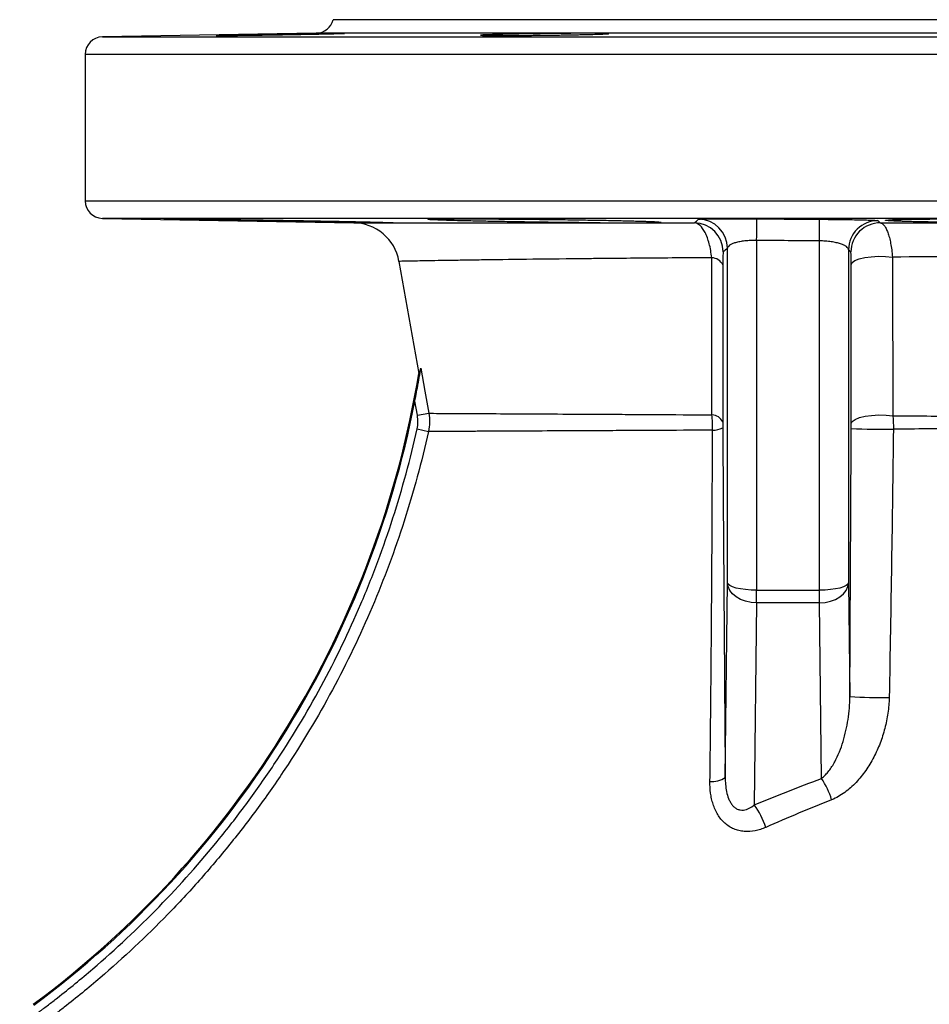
# Model space of a CAD drawing. Header units: millimetres. Extents: x 2187 to 3802, y 1656 to 3856.
# Tile 18 of 21: x 2663 to 2975, y 3518 to 3856. Entities that reach past the tile are written whole.
import ezdxf

# ---------------------------------------------------------------- set-up
doc = ezdxf.new("R2010")
doc.units = ezdxf.units.MM
doc.header["$LTSCALE"] = 2

msp = doc.modelspace()

# ---------------------------------------------------------------- linework, layer by layer
at = {"color": 7, "linetype": 'Continuous', "lineweight": 25}
for p, q in [((3410.11, 3855.61), (2770.11, 3855.61)), ((2764.37, 3851), (2691, 3849.72)), ((2685.11, 3843.72), (2685.11, 3793.51)), ((2691, 3787.51), (2777.24, 3786)), ((2915.35, 3779.96), (2915.35, 3660.09)), ((2936.87, 3660.09), (2936.87, 3779.8)), ((2905.35, 3662.63), (2905.35, 3777.27)), ((2946.86, 3776.79), (2946.86, 3662.63)), ((2799.03, 3720.02), (2798.16, 3724.91)), ((2799.03, 3720.02), (2802.95, 3720.72)), ((2798.93, 3715.33), (2802.82, 3714.46)), ((2904.57, 3595.92), (2905.35, 3662.63)), ((2946.86, 3662.63), (2947.32, 3623.62)), ((2915.35, 3660.09), (2936.87, 3660.09)), ((2915.35, 3655.75), (2915.35, 3660.09)), ((2936.87, 3655.75), (2936.87, 3660.09)), ((2915.35, 3655.75), (2914.54, 3586.48)), ((2936.87, 3655.75), (2915.35, 3655.75)), ((2937.57, 3595.55), (2936.87, 3655.75))]:
    msp.add_line(p, q, dxfattribs=at)
at = {"color": 8, "linetype": 'Continuous', "lineweight": 25}
for p, q in [((3415.84, 3851), (2764.37, 3851)), ((2691, 3849.72), (3489.21, 3849.72)), ((3083.47, 3843.72), (2685.11, 3843.72)), ((2685.11, 3793.51), (3495.11, 3793.51)), ((3489.21, 3787.51), (2691, 3787.51))]:
    msp.add_line(p, q, dxfattribs=at)
at = {"color": 7, "linetype": 'Continuous', "lineweight": 25, "flags": 128}
for points in [[(2915.35, 3779.96), (2915.36, 3781.48), (2915.37, 3782.89), (2915.39, 3784.16), (2915.4, 3785.26), (2915.41, 3786.14), (2915.42, 3786.8), (2915.42, 3787.21), (2915.43, 3787.37)], [(2936.87, 3779.8), (2936.88, 3781.32), (2936.89, 3782.73), (2936.9, 3784), (2936.91, 3785.1), (2936.92, 3785.98), (2936.93, 3786.64), (2936.93, 3787.05), (2936.94, 3787.21)], [(2947.75, 3771.63), (2948.09, 3772.36), (2949.03, 3773.03), (2950.5, 3773.61), (2952.41, 3774.08), (2954.65, 3774.39), (2957.08, 3774.53), (2959.54, 3774.49), (2961.9, 3774.27)], [(2792.72, 3772.78), (2797.24, 3747.11), (2799.5, 3734.33)], [(2800.21, 3736.14), (2801.61, 3728.26), (2802.95, 3720.72)], [(2947.78, 3717.22), (2948.14, 3717.95), (2949.09, 3718.63), (2950.58, 3719.22), (2952.52, 3719.69), (2954.78, 3720), (2957.23, 3720.13), (2959.72, 3720.08), (2962.08, 3719.85)], [(2915.35, 3660.09), (2913.42, 3660.13), (2911.56, 3660.28), (2909.85, 3660.51), (2908.34, 3660.83), (2907.1, 3661.21), (2906.16, 3661.65), (2905.57, 3662.13), (2905.35, 3662.63)], [(2915.35, 3655.75), (2913.42, 3655.9), (2911.56, 3656.29), (2909.84, 3656.93), (2908.33, 3657.79), (2907.09, 3658.82), (2906.16, 3660.01), (2905.57, 3661.29), (2905.35, 3662.63)], [(2946.86, 3662.63), (2946.64, 3662.13), (2946.05, 3661.65), (2945.12, 3661.21), (2943.87, 3660.83), (2942.37, 3660.51), (2940.65, 3660.28), (2938.79, 3660.13), (2936.87, 3660.09)], [(2936.87, 3655.75), (2938.8, 3655.9), (2940.66, 3656.29), (2942.37, 3656.93), (2943.88, 3657.79), (2945.13, 3658.82), (2946.06, 3660.01), (2946.65, 3661.29), (2946.86, 3662.63)]]:
    msp.add_lwpolyline(points, dxfattribs=at)
at = {"color": 7, "linetype": 'Continuous', "lineweight": 25}
for centre, radius, start, end in [((2764.27, 3857), 6, 271, 346.6766), ((2691.11, 3843.72), 6, 91, 180), ((2691.11, 3793.51), 6, 180, 269), ((2895.35, 3777.22), 10, 0.2747, 89.4738), ((2956.87, 3776.74), 10, 89.6438, 179.7231), ((2776.96, 3770.01), 16, 9.9722, 89.981), ((2893.88, 3775.98), 10, 0.2724, 89.3542), ((2957.66, 3775.98), 10, 89.5933, 179.7237), ((2899.78, 3769.57), 4.46, 26.2633, 87.7632), ((2466.98, 3789.14), 337, 306.4745, 350.6397), ((2466.98, 3789.14), 337.35, 306.4724, 349.0236), ((2899.82, 3715.88), 4.31, 25.4338, 86.993), ((2900.56, 3721.31), 6.38, 266.9189, 299.6732), ((2958.6, 3947.36), 232.11, 267.3272, 270.8943), ((2957.37, 3771.71), 148.42, 266.1153, 271.3245), ((2900.01, 3602.72), 8.2, 265.3636, 303.8494), ((2915.25, 3580.38), 26.99, 16.9963, 34.2059), ((2894.03, 3571.14), 25.61, 17.3968, 36.8054)]:
    msp.add_arc(centre, radius, start, end, dxfattribs=at)
for points, knots in [([(2773.28, 3850.9), (2772.91, 3850.89), (2772.4, 3850.87), (2771.45, 3850.85), (2771.1, 3850.84), (2770.34, 3850.82), (2769.92, 3850.81), (2768.6, 3850.78), (2767.62, 3850.76), (2766, 3850.72), (2765.43, 3850.71), (2764.25, 3850.69), (2763.65, 3850.67), (2761.78, 3850.64), (2760.48, 3850.61), (2758.42, 3850.57), (2757.72, 3850.56), (2756.32, 3850.54), (2754.91, 3850.51), (2753.48, 3850.49), (2752.04, 3850.46), (2751.31, 3850.45), (2749.15, 3850.42), (2747.73, 3850.39), (2745.65, 3850.36), (2744.97, 3850.35), (2743.61, 3850.33), (2742.95, 3850.32), (2741.01, 3850.3), (2739.79, 3850.28), (2738.08, 3850.26), (2737.52, 3850.25), (2736.47, 3850.24), (2735.97, 3850.23), (2734.55, 3850.22), (2733.71, 3850.21), (2732.26, 3850.2), (2731.66, 3850.19), (2730.97, 3850.19), (2730.78, 3850.19), (2730.45, 3850.19), (2730.32, 3850.19), (2730.03, 3850.2), (2729.99, 3850.2), (2730.17, 3850.22), (2730.41, 3850.23), (2731.15, 3850.25), (2731.66, 3850.26), (2732.61, 3850.29), (2732.97, 3850.3), (2733.73, 3850.31), (2734.55, 3850.33), (2735.47, 3850.35), (2736.46, 3850.37), (2736.98, 3850.38), (2738.61, 3850.42), (2739.78, 3850.44), (2741.64, 3850.47), (2742.28, 3850.49), (2743.6, 3850.51), (2744.27, 3850.52), (2746.32, 3850.56), (2747.71, 3850.59), (2749.85, 3850.62), (2750.58, 3850.64), (2752.03, 3850.66), (2752.75, 3850.67), (2754.89, 3850.71), (2756.31, 3850.73), (2758.41, 3850.77), (2759.1, 3850.78), (2760.45, 3850.8), (2761.76, 3850.82), (2763.02, 3850.84), (2764.24, 3850.86), (2764.84, 3850.86), (2766.56, 3850.89), (2767.61, 3850.9), (2769.51, 3850.93), (2770.36, 3850.94), (2771.8, 3850.95), (2772.39, 3850.95), (2773.09, 3850.96), (2773.29, 3850.96), (2773.62, 3850.96), (2773.75, 3850.96), (2774.03, 3850.95), (2774.08, 3850.94), (2773.89, 3850.93), (2773.66, 3850.92), (2773.28, 3850.9)], [0, 0, 0, 0, 0.03125, 0.03125, 0.046875, 0.046875, 0.0625, 0.0625, 0.09375, 0.09375, 0.109375, 0.109375, 0.125, 0.125, 0.15625, 0.15625, 0.171875, 0.171875, 0.1875, 0.203125, 0.203125, 0.21875, 0.21875, 0.25, 0.25, 0.265625, 0.265625, 0.28125, 0.28125, 0.3125, 0.3125, 0.328125, 0.328125, 0.34375, 0.34375, 0.375, 0.375, 0.40625, 0.40625, 0.421875, 0.421875, 0.4375, 0.4375, 0.46875, 0.46875, 0.5, 0.5, 0.53125, 0.53125, 0.546875, 0.546875, 0.5625, 0.578125, 0.578125, 0.59375, 0.59375, 0.625, 0.625, 0.640625, 0.640625, 0.65625, 0.65625, 0.6875, 0.6875, 0.703125, 0.703125, 0.71875, 0.71875, 0.75, 0.75, 0.765625, 0.765625, 0.78125, 0.796875, 0.796875, 0.8125, 0.8125, 0.84375, 0.84375, 0.875, 0.875, 0.90625, 0.90625, 0.921875, 0.921875, 0.9375, 0.9375, 0.96875, 0.96875, 1, 1, 1, 1]), ([(2863.87, 3850.9), (2864.25, 3850.89), (2864.48, 3850.87), (2864.62, 3850.85), (2864.63, 3850.84), (2864.58, 3850.82), (2864.52, 3850.81), (2864.24, 3850.78), (2863.92, 3850.76), (2863.22, 3850.72), (2862.96, 3850.71), (2862.36, 3850.69), (2862.03, 3850.67), (2860.95, 3850.64), (2860.12, 3850.61), (2858.69, 3850.57), (2858.18, 3850.56), (2857.13, 3850.54), (2856.03, 3850.51), (2854.86, 3850.49), (2853.63, 3850.46), (2853, 3850.45), (2851.05, 3850.42), (2849.71, 3850.39), (2847.63, 3850.36), (2846.93, 3850.35), (2845.5, 3850.33), (2844.77, 3850.32), (2842.62, 3850.3), (2841.19, 3850.28), (2839.05, 3850.26), (2838.33, 3850.25), (2836.92, 3850.24), (2836.23, 3850.23), (2834.19, 3850.22), (2832.88, 3850.21), (2830.37, 3850.2), (2829.2, 3850.19), (2827.58, 3850.19), (2827.07, 3850.19), (2826.08, 3850.19), (2825.61, 3850.19), (2824.29, 3850.2), (2823.53, 3850.2), (2822.26, 3850.22), (2821.74, 3850.23), (2821, 3850.25), (2820.76, 3850.26), (2820.62, 3850.29), (2820.61, 3850.3), (2820.65, 3850.31), (2820.77, 3850.33), (2821.03, 3850.35), (2821.35, 3850.37), (2821.55, 3850.38), (2822.25, 3850.42), (2822.84, 3850.44), (2823.92, 3850.47), (2824.31, 3850.49), (2825.15, 3850.51), (2825.6, 3850.52), (2827.02, 3850.56), (2828.07, 3850.59), (2829.78, 3850.62), (2830.38, 3850.64), (2831.61, 3850.66), (2832.24, 3850.67), (2834.16, 3850.71), (2835.51, 3850.73), (2837.61, 3850.77), (2838.32, 3850.78), (2839.73, 3850.8), (2841.16, 3850.82), (2842.59, 3850.84), (2844.04, 3850.86), (2844.76, 3850.86), (2846.91, 3850.89), (2848.31, 3850.9), (2851.03, 3850.93), (2852.36, 3850.94), (2854.85, 3850.95), (2856.02, 3850.95), (2857.65, 3850.96), (2858.17, 3850.96), (2859.16, 3850.96), (2859.63, 3850.96), (2860.94, 3850.95), (2861.7, 3850.94), (2862.99, 3850.93), (2863.5, 3850.92), (2863.87, 3850.9)], [0, 0, 0, 0, 0.03125, 0.03125, 0.046875, 0.046875, 0.0625, 0.0625, 0.09375, 0.09375, 0.109375, 0.109375, 0.125, 0.125, 0.15625, 0.15625, 0.171875, 0.171875, 0.1875, 0.203125, 0.203125, 0.21875, 0.21875, 0.25, 0.25, 0.265625, 0.265625, 0.28125, 0.28125, 0.3125, 0.3125, 0.328125, 0.328125, 0.34375, 0.34375, 0.375, 0.375, 0.40625, 0.40625, 0.421875, 0.421875, 0.4375, 0.4375, 0.46875, 0.46875, 0.5, 0.5, 0.53125, 0.53125, 0.546875, 0.546875, 0.5625, 0.578125, 0.578125, 0.59375, 0.59375, 0.625, 0.625, 0.640625, 0.640625, 0.65625, 0.65625, 0.6875, 0.6875, 0.703125, 0.703125, 0.71875, 0.71875, 0.75, 0.75, 0.765625, 0.765625, 0.78125, 0.796875, 0.796875, 0.8125, 0.8125, 0.84375, 0.84375, 0.875, 0.875, 0.90625, 0.90625, 0.921875, 0.921875, 0.9375, 0.9375, 0.96875, 0.96875, 1, 1, 1, 1]), ([(2784.76, 3786), (2784.09, 3786.01), (2783.38, 3786.02), (2781.88, 3786.04), (2781.08, 3786.05), (2778.6, 3786.08), (2776.82, 3786.11), (2773.96, 3786.15), (2772.98, 3786.17), (2770.96, 3786.2), (2769.91, 3786.21), (2766.73, 3786.26), (2764.55, 3786.3), (2761.19, 3786.36), (2760.05, 3786.37), (2757.75, 3786.41), (2756.58, 3786.43), (2753.09, 3786.49), (2750.78, 3786.53), (2747.31, 3786.59), (2746.15, 3786.61), (2743.84, 3786.65), (2742.7, 3786.67), (2739.33, 3786.74), (2737.15, 3786.77), (2734, 3786.83), (2732.96, 3786.85), (2730.93, 3786.89), (2729.95, 3786.91), (2727.09, 3786.96), (2725.32, 3787), (2722.86, 3787.05), (2722.07, 3787.06), (2720.57, 3787.1), (2719.86, 3787.11), (2717.87, 3787.15), (2716.72, 3787.18), (2715.25, 3787.22), (2714.8, 3787.23), (2714.01, 3787.25), (2713.66, 3787.26), (2712.77, 3787.29), (2712.37, 3787.3), (2712.08, 3787.32), (2712.03, 3787.33), (2712.04, 3787.34), (2712.09, 3787.34), (2712.41, 3787.35), (2712.82, 3787.35), (2713.73, 3787.35), (2714.09, 3787.35), (2714.9, 3787.35), (2715.35, 3787.34), (2716.83, 3787.33), (2717.99, 3787.33), (2720.01, 3787.31), (2720.74, 3787.3), (2722.24, 3787.28), (2723.03, 3787.27), (2725.5, 3787.25), (2727.28, 3787.23), (2730.17, 3787.19), (2731.16, 3787.18), (2733.18, 3787.15), (2734.21, 3787.14), (2737.37, 3787.09), (2739.55, 3787.06), (2742.96, 3787.01), (2744.1, 3786.99), (2746.4, 3786.96), (2747.55, 3786.94), (2751.01, 3786.89), (2753.34, 3786.85), (2758.02, 3786.77), (2760.3, 3786.73), (2763.66, 3786.67), (2764.76, 3786.65), (2766.95, 3786.61), (2768.03, 3786.59), (2771.21, 3786.53), (2773.22, 3786.49), (2776.06, 3786.43), (2776.97, 3786.41), (2778.75, 3786.37), (2779.62, 3786.35), (2782.09, 3786.3), (2783.57, 3786.26), (2785.56, 3786.21), (2786.18, 3786.19), (2787.34, 3786.16), (2787.87, 3786.15), (2789.34, 3786.11), (2790.13, 3786.08), (2791.32, 3786.03), (2791.71, 3786.02), (2791.9, 3786)], [0, 0, 0, 0, 0.015625, 0.015625, 0.03125, 0.03125, 0.0625, 0.0625, 0.078125, 0.078125, 0.09375, 0.09375, 0.125, 0.125, 0.140625, 0.140625, 0.15625, 0.15625, 0.1875, 0.1875, 0.203125, 0.203125, 0.21875, 0.21875, 0.25, 0.25, 0.265625, 0.265625, 0.28125, 0.28125, 0.3125, 0.3125, 0.328125, 0.328125, 0.34375, 0.34375, 0.375, 0.375, 0.390625, 0.390625, 0.40625, 0.40625, 0.4375, 0.4375, 0.453125, 0.453125, 0.46875, 0.46875, 0.5, 0.5, 0.515625, 0.515625, 0.53125, 0.53125, 0.5625, 0.5625, 0.578125, 0.578125, 0.59375, 0.59375, 0.625, 0.625, 0.640625, 0.640625, 0.65625, 0.65625, 0.6875, 0.6875, 0.703125, 0.703125, 0.71875, 0.71875, 0.75, 0.75, 0.78125, 0.78125, 0.796875, 0.796875, 0.8125, 0.8125, 0.84375, 0.84375, 0.859375, 0.859375, 0.875, 0.875, 0.90625, 0.90625, 0.921875, 0.921875, 0.9375, 0.9375, 0.96875, 0.96875, 1, 1, 1, 1]), ([(2861.74, 3785.99), (2859.66, 3786), (2857.48, 3786.02), (2854.07, 3786.05), (2852.91, 3786.06), (2850.59, 3786.08), (2849.42, 3786.1), (2845.9, 3786.14), (2843.53, 3786.17), (2838.72, 3786.23), (2836.36, 3786.27), (2832.89, 3786.33), (2831.74, 3786.34), (2829.47, 3786.38), (2828.34, 3786.4), (2825.02, 3786.46), (2822.92, 3786.5), (2819.93, 3786.57), (2818.96, 3786.59), (2817.08, 3786.63), (2816.16, 3786.65), (2813.54, 3786.71), (2811.96, 3786.75), (2809.83, 3786.81), (2809.16, 3786.83), (2807.91, 3786.87), (2807.33, 3786.89), (2805.74, 3786.95), (2804.87, 3786.98), (2803.88, 3787.04), (2803.6, 3787.05), (2803.14, 3787.08), (2802.96, 3787.1), (2802.59, 3787.15), (2802.55, 3787.17), (2802.82, 3787.21), (2802.96, 3787.22), (2803.35, 3787.24), (2803.6, 3787.25), (2804.5, 3787.28), (2805.29, 3787.3), (2806.79, 3787.32), (2807.34, 3787.32), (2808.53, 3787.33), (2809.17, 3787.34), (2811.22, 3787.35), (2812.74, 3787.35), (2815.29, 3787.35), (2816.18, 3787.35), (2818.02, 3787.35), (2818.97, 3787.34), (2821.9, 3787.33), (2823.97, 3787.32), (2827.25, 3787.3), (2828.36, 3787.3), (2830.62, 3787.28), (2831.75, 3787.27), (2835.2, 3787.24), (2837.55, 3787.22), (2842.35, 3787.17), (2844.73, 3787.14), (2848.26, 3787.1), (2849.44, 3787.08), (2851.77, 3787.05), (2852.94, 3787.03), (2856.38, 3786.98), (2858.59, 3786.94), (2861.76, 3786.89), (2862.8, 3786.87), (2864.82, 3786.83), (2865.82, 3786.81), (2868.68, 3786.75), (2870.43, 3786.71), (2872.84, 3786.64), (2873.61, 3786.62), (2875.07, 3786.58), (2875.76, 3786.56), (2877.68, 3786.5), (2878.76, 3786.46), (2880.11, 3786.4), (2880.51, 3786.38), (2881.21, 3786.34), (2881.51, 3786.32), (2882.25, 3786.26), (2882.53, 3786.23), (2882.64, 3786.18), (2882.62, 3786.17), (2882.48, 3786.13), (2882.23, 3786.11), (2881.76, 3786.08), (2881.19, 3786.06), (2880.86, 3786.04), (2879.7, 3786.01), (2878.74, 3786), (2877.58, 3785.98)], [0, 0, 0, 0, 0.03125, 0.03125, 0.046875, 0.046875, 0.0625, 0.0625, 0.09375, 0.09375, 0.125, 0.125, 0.140625, 0.140625, 0.15625, 0.15625, 0.1875, 0.1875, 0.203125, 0.203125, 0.21875, 0.21875, 0.25, 0.25, 0.265625, 0.265625, 0.28125, 0.28125, 0.3125, 0.3125, 0.328125, 0.328125, 0.34375, 0.34375, 0.375, 0.375, 0.390625, 0.390625, 0.40625, 0.40625, 0.4375, 0.4375, 0.453125, 0.453125, 0.46875, 0.46875, 0.5, 0.5, 0.515625, 0.515625, 0.53125, 0.53125, 0.5625, 0.5625, 0.578125, 0.578125, 0.59375, 0.59375, 0.625, 0.625, 0.65625, 0.65625, 0.671875, 0.671875, 0.6875, 0.6875, 0.71875, 0.71875, 0.734375, 0.734375, 0.75, 0.75, 0.78125, 0.78125, 0.796875, 0.796875, 0.8125, 0.8125, 0.84375, 0.84375, 0.859375, 0.859375, 0.875, 0.875, 0.90625, 0.90625, 0.921875, 0.921875, 0.9375, 0.953125, 0.953125, 0.96875, 0.96875, 1, 1, 1, 1]), ([(2895.44, 3787.22), (2895.46, 3787.24), (2895.61, 3787.26), (2896, 3787.29), (2896.16, 3787.3), (2896.55, 3787.31), (2896.77, 3787.32), (2897.51, 3787.34), (2898.11, 3787.35), (2899.56, 3787.38), (2900.37, 3787.38), (2901.74, 3787.39), (2902.22, 3787.4), (2903.22, 3787.4), (2903.75, 3787.4), (2905.38, 3787.41), (2906.52, 3787.41), (2908.34, 3787.41), (2908.96, 3787.4), (2910.22, 3787.4), (2910.86, 3787.4), (2912.79, 3787.39), (2914.1, 3787.38), (2915.43, 3787.37)], [0, 0, 0, 0, 0.125, 0.125, 0.1875, 0.1875, 0.25, 0.25, 0.375, 0.375, 0.5, 0.5, 0.5625, 0.5625, 0.625, 0.625, 0.75, 0.75, 0.8125, 0.8125, 0.875, 0.875, 1, 1, 1, 1]), ([(2936.94, 3787.21), (2937.6, 3787.21), (2938.27, 3787.2), (2939.59, 3787.19), (2940.25, 3787.18), (2942.19, 3787.16), (2943.44, 3787.15), (2945.25, 3787.12), (2945.84, 3787.11), (2947, 3787.1), (2947.57, 3787.09), (2949.18, 3787.06), (2950.18, 3787.04), (2951.55, 3787), (2951.99, 3786.99), (2952.81, 3786.97), (2953.19, 3786.96), (2954.26, 3786.93), (2954.86, 3786.9), (2955.61, 3786.87), (2955.83, 3786.86), (2956.21, 3786.83), (2956.37, 3786.82), (2956.76, 3786.79), (2956.9, 3786.77), (2956.93, 3786.75)], [0, 0, 0, 0, 0.0625, 0.0625, 0.125, 0.125, 0.25, 0.25, 0.3125, 0.3125, 0.375, 0.375, 0.5, 0.5, 0.5625, 0.5625, 0.625, 0.625, 0.75, 0.75, 0.8125, 0.8125, 0.875, 0.875, 1, 1, 1, 1]), ([(2956.93, 3786.75), (2957.04, 3786.64), (2957.15, 3786.53), (2957.27, 3786.42), (2957.42, 3786.27), (2957.58, 3786.13), (2957.73, 3785.98)], [0, 0, 0, 0, 0.01, 0.01, 0.01, 0.02374597, 0.02374597, 0.02374597, 0.02374597]), ([(3000.02, 3785.98), (2997.61, 3785.99), (2995.22, 3786.01), (2991.65, 3786.04), (2990.46, 3786.05), (2988.12, 3786.07), (2986.97, 3786.08), (2983.59, 3786.12), (2981.41, 3786.15), (2978.28, 3786.2), (2977.26, 3786.22), (2975.29, 3786.25), (2974.35, 3786.27), (2971.62, 3786.33), (2969.94, 3786.36), (2967.65, 3786.42), (2966.94, 3786.44), (2965.6, 3786.49), (2964.35, 3786.53), (2963.3, 3786.57), (2962.34, 3786.61), (2961.91, 3786.63), (2960.77, 3786.7), (2960.23, 3786.74), (2959.74, 3786.8), (2959.62, 3786.82), (2959.51, 3786.86), (2959.51, 3786.88), (2959.66, 3786.94), (2959.98, 3786.97), (2960.78, 3787.03), (2961.1, 3787.04), (2961.85, 3787.08), (2962.28, 3787.09), (2963.7, 3787.14), (2964.84, 3787.17), (2966.83, 3787.2), (2967.54, 3787.22), (2969.06, 3787.24), (2969.86, 3787.25), (2972.36, 3787.28), (2974.17, 3787.3), (2977.1, 3787.32), (2978.12, 3787.32), (2980.21, 3787.33), (2981.28, 3787.34), (2984.53, 3787.35), (2986.78, 3787.35), (2990.28, 3787.35), (2991.47, 3787.35), (2993.85, 3787.35), (2995.05, 3787.34), (2998.64, 3787.33), (3001.04, 3787.32), (3004.65, 3787.3), (3005.86, 3787.3), (3008.23, 3787.28), (3009.4, 3787.27), (3012.85, 3787.24), (3015.1, 3787.22), (3019.46, 3787.17), (3021.51, 3787.14), (3024.39, 3787.09), (3025.32, 3787.08), (3027.11, 3787.04), (3027.98, 3787.03), (3030.46, 3786.97), (3031.93, 3786.94), (3033.87, 3786.88), (3034.47, 3786.86), (3035.58, 3786.82), (3036.09, 3786.8), (3037.46, 3786.74), (3038.17, 3786.7), (3038.91, 3786.63), (3039.1, 3786.61), (3039.39, 3786.57), (3039.47, 3786.55), (3039.57, 3786.49), (3039.42, 3786.45), (3038.86, 3786.39), (3038.62, 3786.37), (3038.04, 3786.33), (3037.69, 3786.31), (3036.51, 3786.25), (3035.52, 3786.22), (3033.73, 3786.17), (3033.09, 3786.15), (3031.7, 3786.12), (3030.97, 3786.11), (3028.64, 3786.07), (3026.91, 3786.05), (3023.2, 3786.01), (3021.23, 3785.99), (3019.12, 3785.98)], [0, 0, 0, 0, 0.03125, 0.03125, 0.046875, 0.046875, 0.0625, 0.0625, 0.09375, 0.09375, 0.109375, 0.109375, 0.125, 0.125, 0.15625, 0.15625, 0.171875, 0.171875, 0.1875, 0.203125, 0.203125, 0.21875, 0.21875, 0.25, 0.25, 0.265625, 0.265625, 0.28125, 0.28125, 0.3125, 0.3125, 0.328125, 0.328125, 0.34375, 0.34375, 0.375, 0.375, 0.390625, 0.390625, 0.40625, 0.40625, 0.4375, 0.4375, 0.453125, 0.453125, 0.46875, 0.46875, 0.5, 0.5, 0.515625, 0.515625, 0.53125, 0.53125, 0.5625, 0.5625, 0.578125, 0.578125, 0.59375, 0.59375, 0.625, 0.625, 0.65625, 0.65625, 0.671875, 0.671875, 0.6875, 0.6875, 0.71875, 0.71875, 0.734375, 0.734375, 0.75, 0.75, 0.78125, 0.78125, 0.796875, 0.796875, 0.8125, 0.8125, 0.84375, 0.84375, 0.859375, 0.859375, 0.875, 0.875, 0.90625, 0.90625, 0.921875, 0.921875, 0.9375, 0.9375, 0.96875, 0.96875, 1, 1, 1, 1]), ([(2777.24, 3786), (2777.24, 3786), (2777.88, 3786), (2780.4, 3786), (2782.27, 3786), (2784.76, 3786)], [0, 0, 0, 0, 0.5, 0.5, 1, 1, 1, 1]), ([(2784.76, 3786), (2785.75, 3786), (2786.84, 3786), (2789.22, 3786), (2790.51, 3786), (2791.9, 3786)], [0, 0, 0, 0, 0.5, 0.5, 1, 1, 1, 1]), ([(2791.9, 3786), (2793.67, 3786), (2795.6, 3786), (2799.75, 3786), (2801.97, 3786), (2809.06, 3786), (2814.34, 3786), (2826.02, 3785.99), (2832.41, 3785.99), (2842.85, 3785.99), (2846.48, 3785.99), (2853.95, 3785.99), (2857.79, 3785.99), (2861.74, 3785.99)], [0, 0, 0, 0, 0.125, 0.125, 0.25, 0.25, 0.5, 0.5, 0.75, 0.75, 0.875, 0.875, 1, 1, 1, 1]), ([(2861.74, 3785.99), (2864.29, 3785.99), (2866.89, 3785.99), (2872.17, 3785.99), (2874.85, 3785.99), (2877.58, 3785.98)], [0, 0, 0, 0, 0.5, 0.5, 1, 1, 1, 1]), ([(2899.95, 3774.03), (2899.86, 3774.9), (2899.74, 3775.73), (2899.45, 3777.34), (2899.28, 3778.11), (2898.89, 3779.58), (2898.68, 3780.27), (2898.21, 3781.54), (2897.95, 3782.13), (2897.14, 3783.71), (2896.56, 3784.52), (2895.3, 3785.66), (2894.65, 3785.95), (2894, 3785.98)], [0, 0, 0, 0, 0.125, 0.125, 0.25, 0.25, 0.375, 0.375, 0.5, 0.5, 0.75, 0.75, 1, 1, 1, 1]), ([(2957.73, 3785.98), (2964.57, 3785.98), (2971.51, 3785.98), (2985.61, 3785.98), (2992.76, 3785.98), (3000.02, 3785.98)], [0, 0, 0, 0, 0.5, 0.5, 1, 1, 1, 1]), ([(2957.73, 3785.98), (2958.2, 3785.95), (2958.65, 3785.65), (2959.21, 3784.95), (2959.32, 3784.79), (2959.53, 3784.44), (2959.64, 3784.26), (2959.95, 3783.65), (2960.14, 3783.19), (2960.52, 3782.15), (2960.69, 3781.57), (2961.02, 3780.32), (2961.17, 3779.66), (2961.43, 3778.24), (2961.55, 3777.49), (2961.75, 3775.92), (2961.84, 3775.11), (2961.9, 3774.27)], [0, 0, 0, 0, 0.25, 0.25, 0.3125, 0.3125, 0.375, 0.375, 0.5, 0.5, 0.625, 0.625, 0.75, 0.75, 0.875, 0.875, 1, 1, 1, 1]), ([(2915.35, 3779.96), (2914.65, 3779.97), (2913.96, 3779.96), (2912.62, 3779.9), (2911.95, 3779.85), (2910.71, 3779.71), (2910.13, 3779.62), (2909.32, 3779.47), (2909.05, 3779.41), (2908.56, 3779.3), (2908.32, 3779.24), (2907.66, 3779.05), (2907.27, 3778.91), (2906.59, 3778.61), (2906.3, 3778.45), (2905.85, 3778.13), (2905.67, 3777.96), (2905.43, 3777.62), (2905.36, 3777.45), (2905.35, 3777.27)], [0, 0, 0, 0, 0.125, 0.125, 0.25, 0.25, 0.375, 0.375, 0.4375, 0.4375, 0.5, 0.5, 0.625, 0.625, 0.75, 0.75, 0.875, 0.875, 1, 1, 1, 1]), ([(2946.86, 3776.79), (2946.85, 3776.97), (2946.79, 3777.15), (2946.55, 3777.5), (2946.37, 3777.67), (2945.91, 3778.01), (2945.63, 3778.18), (2945.12, 3778.42), (2944.94, 3778.49), (2944.55, 3778.65), (2944.34, 3778.72), (2943.67, 3778.93), (2943.18, 3779.06), (2942.11, 3779.3), (2941.52, 3779.41), (2940.28, 3779.58), (2939.63, 3779.65), (2938.61, 3779.73), (2938.27, 3779.75), (2937.57, 3779.78), (2937.22, 3779.79), (2936.87, 3779.8)], [0, 0, 0, 0, 0.125, 0.125, 0.25, 0.25, 0.375, 0.375, 0.4375, 0.4375, 0.5, 0.5, 0.625, 0.625, 0.75, 0.75, 0.875, 0.875, 0.9375, 0.9375, 1, 1, 1, 1]), ([(2900.04, 3720.19), (2900.03, 3726.37), (2900.02, 3732.55), (2900.01, 3738.74), (2900, 3744.62), (2899.99, 3750.5), (2899.98, 3756.38), (2899.97, 3762.26), (2899.96, 3768.15), (2899.95, 3774.03)], [0, 0, 0, 0, 0.00979543, 0.00979543, 0.00979543, 0.01911158, 0.01911158, 0.01911158, 0.02842741, 0.02842741, 0.02842741, 0.02842741]), ([(2903.88, 3776.03), (2903.87, 3776.02), (2903.86, 3775.92), (2903.83, 3775.55), (2903.82, 3775.28), (2903.81, 3774.72), (2903.8, 3774.51), (2903.8, 3774.04), (2903.79, 3773.79), (2903.79, 3773.22), (2903.78, 3772.91), (2903.78, 3772.26), (2903.78, 3771.92), (2903.78, 3771.55)], [0, 0, 0, 0, 0.25, 0.25, 0.5, 0.5, 0.625, 0.625, 0.75, 0.75, 0.875, 0.875, 1, 1, 1, 1]), ([(2947.75, 3771.63), (2947.75, 3772.29), (2947.74, 3772.91), (2947.74, 3773.71), (2947.73, 3773.96), (2947.73, 3774.43), (2947.72, 3774.64), (2947.72, 3775.02), (2947.71, 3775.19), (2947.7, 3775.48), (2947.7, 3775.61), (2947.68, 3775.91), (2947.67, 3776.02), (2947.66, 3776.03)], [0, 0, 0, 0, 0.25, 0.25, 0.375, 0.375, 0.5, 0.5, 0.625, 0.625, 0.75, 0.75, 1, 1, 1, 1]), ([(3059.93, 3774.25), (3051.48, 3774.25), (3043.05, 3774.26), (3032.54, 3774.28), (3030.44, 3774.28), (3026.24, 3774.29), (3024.14, 3774.29), (3017.86, 3774.3), (3013.71, 3774.3), (2993.13, 3774.31), (2977.24, 3774.3), (2961.9, 3774.27)], [0, 0, 0, 0, 0.25, 0.25, 0.3125, 0.3125, 0.375, 0.375, 0.5, 0.5, 1, 1, 1, 1]), ([(2961.9, 3774.27), (2961.92, 3768.03), (2961.94, 3761.79), (2961.96, 3755.54), (2961.98, 3749.59), (2962, 3743.64), (2962.02, 3737.7), (2962.04, 3731.75), (2962.06, 3725.8), (2962.08, 3719.85)], [0, 0, 0, 0, 0.00979395, 0.00979395, 0.00979395, 0.01913175, 0.01913175, 0.01913175, 0.02846968, 0.02846968, 0.02846968, 0.02846968]), ([(2903.78, 3771.55), (2903.77, 3765.67), (2903.76, 3759.79), (2903.76, 3753.91), (2903.75, 3748.03), (2903.74, 3742.15), (2903.73, 3736.27), (2903.73, 3730.09), (2903.72, 3723.91), (2903.71, 3717.73)], [0, 0, 0, 0, 0.00931823, 0.00931823, 0.00931823, 0.01863646, 0.01863646, 0.01863646, 0.02843371, 0.02843371, 0.02843371, 0.02843371]), ([(2947.78, 3717.22), (2947.78, 3723.16), (2947.78, 3729.11), (2947.77, 3735.06), (2947.77, 3741.01), (2947.76, 3746.96), (2947.76, 3752.91), (2947.75, 3759.15), (2947.75, 3765.39), (2947.75, 3771.63)], [0, 0, 0, 0, 0.00934084, 0.00934084, 0.00934084, 0.01868168, 0.01868168, 0.01868168, 0.02847893, 0.02847893, 0.02847893, 0.02847893]), ([(2798.16, 3724.91), (2798.36, 3725.93), (2798.55, 3726.95), (2798.93, 3728.98), (2799.11, 3729.98), (2799.38, 3731.48), (2799.47, 3731.97), (2799.64, 3732.96), (2799.73, 3733.44), (2799.89, 3734.38), (2799.97, 3734.84), (2800.08, 3735.45), (2800.11, 3735.64), (2800.17, 3735.96), (2800.19, 3736.08), (2800.21, 3736.14)], [0, 0, 0, 0, 0.25, 0.25, 0.5, 0.5, 0.625, 0.625, 0.75, 0.75, 0.875, 0.875, 0.9375, 0.9375, 1, 1, 1, 1]), ([(2799.5, 3734.33), (2799.53, 3734.12), (2799.61, 3734.17), (2799.79, 3734.63), (2799.86, 3734.84), (2800.02, 3735.4), (2800.11, 3735.74), (2800.21, 3736.14)], [0, 0, 0, 0, 0.5, 0.5, 0.75, 0.75, 1, 1, 1, 1]), ([(2798.93, 3715.33), (2799.1, 3716.1), (2799.2, 3716.88), (2799.23, 3718.45), (2799.17, 3719.24), (2799.03, 3720.02)], [0, 0, 0, 0, 0.5, 0.5, 1, 1, 1, 1]), ([(2802.95, 3720.72), (2803.14, 3719.68), (2803.22, 3718.62), (2803.17, 3716.53), (2803.05, 3715.5), (2802.82, 3714.46)], [0, 0, 0, 0, 0.5, 0.5, 1, 1, 1, 1]), ([(2802.95, 3720.72), (2803.76, 3720.71), (2805.02, 3720.7), (2808.4, 3720.68), (2810.53, 3720.67), (2814.37, 3720.66), (2815.76, 3720.65), (2818, 3720.64), (2818.78, 3720.63), (2820.39, 3720.62), (2821.22, 3720.62), (2825.5, 3720.59), (2829.3, 3720.57), (2837.64, 3720.53), (2842.17, 3720.51), (2851.93, 3720.45), (2857.17, 3720.42), (2865.55, 3720.38), (2868.43, 3720.36), (2872.89, 3720.34), (2874.4, 3720.33), (2877.46, 3720.31), (2879, 3720.3), (2886.8, 3720.26), (2893.3, 3720.22), (2900.04, 3720.19)], [0, 0, 0, 0, 0.125, 0.125, 0.25, 0.25, 0.3125, 0.3125, 0.34375, 0.34375, 0.375, 0.375, 0.5, 0.5, 0.625, 0.625, 0.75, 0.75, 0.8125, 0.8125, 0.84375, 0.84375, 0.875, 0.875, 1, 1, 1, 1]), ([(2900.22, 3714.94), (2900.25, 3715.82), (2900.25, 3716.7), (2900.19, 3718.45), (2900.13, 3719.33), (2900.04, 3720.19)], [0, 0, 0, 0, 0.5, 0.5, 1, 1, 1, 1]), ([(2962.08, 3719.85), (2969.77, 3719.81), (2977.58, 3719.77), (2993.44, 3719.68), (3001.5, 3719.65), (3013.77, 3719.58), (3017.89, 3719.56), (3026.2, 3719.52), (3030.38, 3719.5), (3036.7, 3719.46), (3038.82, 3719.45), (3043.04, 3719.43), (3045.16, 3719.42), (3051.5, 3719.38), (3055.74, 3719.36), (3059.98, 3719.34)], [0, 0, 0, 0, 0.25, 0.25, 0.5, 0.5, 0.625, 0.625, 0.75, 0.75, 0.8125, 0.8125, 0.875, 0.875, 1, 1, 1, 1]), ([(2903.71, 3717.73), (2903.71, 3717.41), (2903.71, 3717.08), (2903.71, 3716.43), (2903.71, 3716.1), (2903.72, 3715.76)], [0, 0, 0, 0, 0.5, 0.5, 1, 1, 1, 1]), ([(2903.72, 3715.76), (2903.84, 3695.64), (2903.99, 3675.67), (2904.21, 3645.77), (2904.28, 3635.81), (2904.43, 3615.88), (2904.5, 3605.9), (2904.57, 3595.92)], [0, 0, 0, 0, 0.5, 0.5, 0.75, 0.75, 1, 1, 1, 1]), ([(2947.32, 3623.62), (2947.39, 3638.94), (2947.47, 3654.25), (2947.63, 3684.87), (2947.71, 3700.18), (2947.78, 3715.5)], [0, 0, 0, 0, 0.5, 0.5, 1, 1, 1, 1]), ([(3060.01, 3715.83), (3055.77, 3715.8), (3051.54, 3715.78), (3045.2, 3715.74), (3043.09, 3715.72), (3038.87, 3715.7), (3036.76, 3715.69), (3030.45, 3715.66), (3026.27, 3715.63), (3017.98, 3715.59), (3013.86, 3715.57), (3001.6, 3715.5), (2993.56, 3715.45), (2977.71, 3715.37), (2969.9, 3715.32), (2962.23, 3715.28)], [0, 0, 0, 0, 0.125, 0.125, 0.1875, 0.1875, 0.25, 0.25, 0.375, 0.375, 0.5, 0.5, 0.75, 0.75, 1, 1, 1, 1]), ([(2662.66, 3511.27), (2663.77, 3512), (2664.88, 3512.72), (2666.56, 3513.8), (2667.4, 3514.33), (2668.37, 3514.96), (2668.79, 3515.23), (2669.07, 3515.41), (2669.21, 3515.5), (2669.61, 3515.79), (2669.87, 3515.99), (2670.4, 3516.38), (2671.18, 3516.97), (2673.01, 3518.36), (2678.7, 3522.76), (2683.75, 3526.89), (2695.61, 3537.06), (2703.19, 3544.17), (2717.68, 3559.05), (2724.59, 3566.82), (2734.45, 3578.99), (2737.66, 3583.13), (2743.89, 3591.59), (2746.92, 3595.91), (2755.68, 3609.03), (2761.07, 3617.99), (2771, 3636.35), (2775.54, 3645.75), (2781.69, 3660.16), (2783.64, 3665.02), (2787.31, 3674.85), (2789.04, 3679.82), (2793.88, 3694.87), (2796.64, 3705.03), (2798.93, 3715.33)], [0, 0, 0, 0, 0.015625, 0.015625, 0.023437, 0.027344, 0.029297, 0.029297, 0.03125, 0.03125, 0.035156, 0.035156, 0.039062, 0.046875, 0.0625, 0.125, 0.125, 0.25, 0.25, 0.375, 0.375, 0.4375, 0.4375, 0.5, 0.5, 0.625, 0.625, 0.75, 0.75, 0.8125, 0.8125, 0.875, 0.875, 1, 1, 1, 1]), ([(2802.82, 3714.46), (2800.5, 3704.03), (2797.72, 3693.81), (2791.27, 3673.74), (2787.61, 3663.91), (2779.4, 3644.62), (2774.86, 3635.16), (2764.9, 3616.65), (2759.48, 3607.59), (2750.65, 3594.3), (2747.59, 3589.91), (2741.27, 3581.29), (2738.01, 3577.06), (2731.3, 3568.76), (2727.84, 3564.68), (2720.76, 3556.69), (2717.14, 3552.8), (2706.03, 3541.37), (2698.3, 3534.12), (2686.22, 3523.77), (2682.11, 3520.41), (2676.87, 3516.32), (2675.3, 3515.1), (2673.44, 3513.7), (2672.65, 3513.1), (2672.11, 3512.7), (2671.85, 3512.49), (2671.44, 3512.21), (2671.3, 3512.12), (2671.02, 3511.93), (2670.6, 3511.66), (2669.61, 3511.03), (2668.2, 3510.12), (2666.79, 3509.21), (2665.8, 3508.57), (2665.38, 3508.3), (2665.1, 3508.11), (2664.95, 3508.02), (2664.82, 3507.93)], [0, 0, 0, 0, 0.125, 0.125, 0.25, 0.25, 0.375, 0.375, 0.5, 0.5, 0.5625, 0.5625, 0.625, 0.625, 0.6875, 0.6875, 0.75, 0.75, 0.875, 0.875, 0.9375, 0.9375, 0.953125, 0.960938, 0.964844, 0.964844, 0.96875, 0.96875, 0.970703, 0.970703, 0.972656, 0.976563, 0.984375, 0.992188, 0.996094, 0.998047, 0.998047, 1, 1, 1, 1]), ([(2900.22, 3714.94), (2893.47, 3714.9), (2886.97, 3714.86), (2879.16, 3714.82), (2877.61, 3714.81), (2874.55, 3714.8), (2873.04, 3714.79), (2868.57, 3714.77), (2865.68, 3714.75), (2857.28, 3714.71), (2852.03, 3714.68), (2842.24, 3714.64), (2837.69, 3714.61), (2829.32, 3714.57), (2825.5, 3714.55), (2821.2, 3714.54), (2820.36, 3714.53), (2818.75, 3714.53), (2817.97, 3714.52), (2815.71, 3714.51), (2814.31, 3714.51), (2810.45, 3714.49), (2808.31, 3714.48), (2804.9, 3714.47), (2803.63, 3714.47), (2802.82, 3714.46)], [0, 0, 0, 0, 0.125, 0.125, 0.15625, 0.15625, 0.1875, 0.1875, 0.25, 0.25, 0.375, 0.375, 0.5, 0.5, 0.625, 0.625, 0.65625, 0.65625, 0.6875, 0.6875, 0.75, 0.75, 0.875, 0.875, 1, 1, 1, 1]), ([(2899.35, 3594.55), (2899.47, 3604.59), (2899.58, 3614.61), (2899.77, 3634.63), (2899.85, 3644.64), (2900, 3664.67), (2900.06, 3674.69), (2900.15, 3694.78), (2900.19, 3704.84), (2900.22, 3714.94)], [0, 0, 0, 0, 0.25, 0.25, 0.5, 0.5, 0.75, 0.75, 1, 1, 1, 1]), ([(2962.23, 3715.28), (2962.05, 3699.95), (2961.84, 3684.62), (2961.36, 3653.97), (2961.1, 3638.65), (2960.8, 3623.32)], [0, 0, 0, 0, 0.5, 0.5, 1, 1, 1, 1]), ([(2937.57, 3595.55), (2938.06, 3595.91), (2938.5, 3596.32), (2939.35, 3597.19), (2939.74, 3597.65), (2940.49, 3598.62), (2940.85, 3599.13), (2941.51, 3600.18), (2941.83, 3600.72), (2942.72, 3602.36), (2943.24, 3603.5), (2944.19, 3605.83), (2944.62, 3607.04), (2945.74, 3610.69), (2946.31, 3613.19), (2946.9, 3617.05), (2947.05, 3618.35), (2947.26, 3620.97), (2947.32, 3622.29), (2947.32, 3623.62)], [0, 0, 0, 0, 0.0625, 0.0625, 0.125, 0.125, 0.1875, 0.1875, 0.25, 0.25, 0.375, 0.375, 0.5, 0.5, 0.75, 0.75, 0.875, 0.875, 1, 1, 1, 1]), ([(2960.8, 3623.32), (2960.77, 3621.52), (2960.62, 3619.74), (2960.24, 3617.08), (2960.08, 3616.2), (2959.73, 3614.45), (2959.52, 3613.57), (2958.84, 3610.98), (2958.3, 3609.29), (2957.03, 3605.99), (2956.31, 3604.38), (2954.67, 3601.25), (2953.75, 3599.72), (2951.74, 3596.84), (2950.64, 3595.48), (2948.24, 3592.95), (2946.93, 3591.77), (2944.14, 3589.75), (2942.65, 3588.9), (2941.06, 3588.26)], [0, 0, 0, 0, 0.125, 0.125, 0.1875, 0.1875, 0.25, 0.25, 0.375, 0.375, 0.5, 0.5, 0.625, 0.625, 0.75, 0.75, 0.875, 0.875, 1, 1, 1, 1]), ([(2918.48, 3578.8), (2917.89, 3578.54), (2917.29, 3578.31), (2916.07, 3577.92), (2915.45, 3577.76), (2913.59, 3577.39), (2912.35, 3577.3), (2910.48, 3577.45), (2909.87, 3577.55), (2908.68, 3577.84), (2908.1, 3578.03), (2906.96, 3578.51), (2906.41, 3578.8), (2905.37, 3579.47), (2904.88, 3579.85), (2903.96, 3580.68), (2903.52, 3581.13), (2902.72, 3582.12), (2902.35, 3582.64), (2901.36, 3584.28), (2900.83, 3585.45), (2900.23, 3587.32), (2900.06, 3587.96), (2899.77, 3589.25), (2899.66, 3589.9), (2899.4, 3591.87), (2899.33, 3593.2), (2899.35, 3594.55)], [0, 0, 0, 0, 0.0625, 0.0625, 0.125, 0.125, 0.25, 0.25, 0.3125, 0.3125, 0.375, 0.375, 0.4375, 0.4375, 0.5, 0.5, 0.5625, 0.5625, 0.625, 0.625, 0.75, 0.75, 0.8125, 0.8125, 0.875, 0.875, 1, 1, 1, 1]), ([(2904.57, 3595.92), (2904.58, 3595.1), (2904.61, 3594.29), (2904.75, 3592.67), (2904.86, 3591.86), (2905.2, 3590.24), (2905.42, 3589.44), (2905.88, 3588.3), (2906.05, 3587.93), (2906.45, 3587.21), (2906.67, 3586.86), (2907.16, 3586.23), (2907.44, 3585.94), (2908.04, 3585.44), (2908.37, 3585.23), (2909.05, 3584.92), (2909.39, 3584.82), (2910.1, 3584.7), (2910.46, 3584.69), (2911.51, 3584.79), (2912.16, 3585.01), (2913.41, 3585.63), (2914, 3586.03), (2914.54, 3586.48)], [0, 0, 0, 0, 0.125, 0.125, 0.25, 0.25, 0.375, 0.375, 0.4375, 0.4375, 0.5, 0.5, 0.5625, 0.5625, 0.625, 0.625, 0.6875, 0.6875, 0.75, 0.75, 0.875, 0.875, 1, 1, 1, 1])]:
    msp.add_open_spline(points, degree=3, knots=knots, dxfattribs=at)
for points in [[(2894, 3785.98), (2894.48, 3786.37), (2894.96, 3786.79), (2895.44, 3787.22)], [(2915.43, 3787.37), (2922.6, 3787.31), (2929.77, 3787.26), (2936.94, 3787.21)], [(2877.58, 3785.98), (2880.23, 3785.98), (2885.62, 3785.98), (2891.18, 3785.98), (2894, 3785.98)], [(2936.87, 3779.8), (2929.69, 3779.85), (2922.52, 3779.9), (2915.35, 3779.96)], [(2905.35, 3777.27), (2904.86, 3776.84), (2904.37, 3776.42), (2903.88, 3776.03)], [(2947.66, 3776.03), (2947.4, 3776.28), (2947.13, 3776.53), (2946.86, 3776.79)], [(2962.08, 3719.85), (2962.19, 3718.36), (2962.24, 3716.83), (2962.23, 3715.28)], [(2947.78, 3715.5), (2947.78, 3716.09), (2947.78, 3716.66), (2947.78, 3717.22)], [(2914.54, 3586.48), (2922.14, 3589.61), (2929.8, 3592.64), (2937.57, 3595.55)], [(2941.06, 3588.26), (2933.44, 3585.23), (2925.92, 3582.06), (2918.48, 3578.8)]]:
    msp.add_open_spline(points, degree=3, dxfattribs=at)
at = {"color": 8, "linetype": 'Continuous', "lineweight": 25}
msp.add_open_spline([(2899.95, 3774.03), (2891.66, 3773.98), (2883.76, 3773.93), (2872.49, 3773.83), (2868.83, 3773.8), (2863.5, 3773.75), (2861.74, 3773.74), (2858.29, 3773.7), (2856.58, 3773.68), (2848.22, 3773.6), (2842.06, 3773.53), (2830.77, 3773.39), (2825.64, 3773.32), (2818.71, 3773.22), (2816.53, 3773.19), (2813.46, 3773.14), (2812.47, 3773.12), (2810.56, 3773.09), (2809.63, 3773.08), (2805.19, 3773.01), (2802.24, 3772.96), (2797.5, 3772.87), (2795.72, 3772.84), (2793.33, 3772.8), (2792.72, 3772.78), (2792.72, 3772.78)], degree=3, knots=[0, 0, 0, 0, 0.125, 0.125, 0.1875, 0.1875, 0.21875, 0.21875, 0.25, 0.25, 0.375, 0.375, 0.5, 0.5, 0.5625, 0.5625, 0.59375, 0.59375, 0.625, 0.625, 0.75, 0.75, 0.875, 0.875, 1, 1, 1, 1], dxfattribs=at)

doc.saveas('drawing.dxf')
